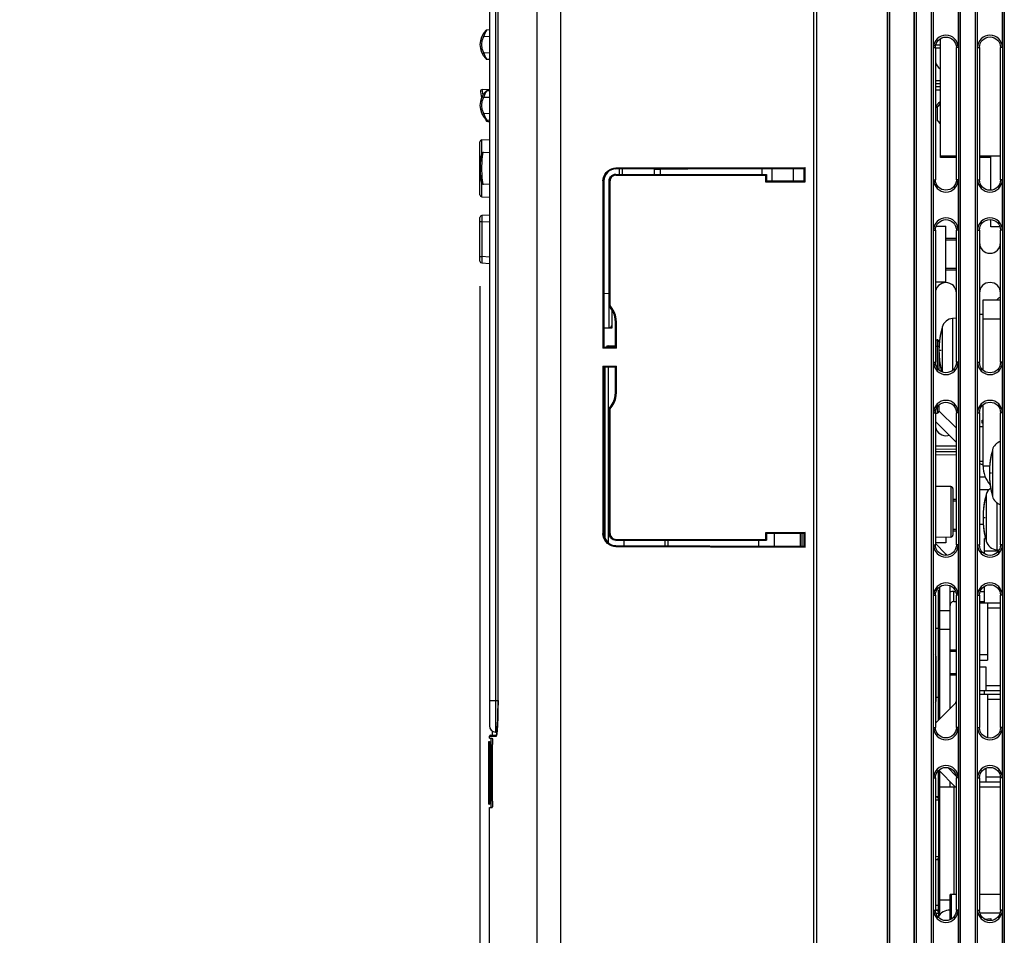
# Model space of a CAD drawing. Extents: x 0 to 420, y 0 to 297.
# Tile 23 of 67: x 123 to 162, y 173 to 209. Entities that reach past the tile are written whole.
import ezdxf

# ---------------------------------------------------------------- set-up
doc = ezdxf.new("R2010")
doc.units = 0
doc.header["$LTSCALE"] = 23.1
doc.linetypes.add('HIDDEN', pattern=[0.2, 0.1, -0.1])
doc.layers.get('0').update_dxf_attribs({"linetype": 'CONTINUOUS'})
for name, color, linetype in [('ALL_AXIS', 7, 'CONTINUOUS'), ('ALL_CURVE', 7, 'CONTINUOUS'), ('ALL_DIM', 7, 'CONTINUOUS'), ('ALL_FEATURES', 7, 'CONTINUOUS'), ('DEFAULT_2', 8, 'HIDDEN')]:
    doc.layers.add(name, color=color, linetype=linetype)
doc.dimstyles.get("Standard").update_dxf_attribs({"dimtxt": 2.5, "dimasz": 2.5, "dimexe": 1.25, "dimexo": 0.625, "dimtad": 1, "dimcen": 2.5, "dimazin": 3, "dimtfac": 1, "dimtmove": 0, "dimatfit": 3})

# ---------------------------------------------------------------- blocks, each defined once
blk = doc.blocks.new('_OPEN')
at = {"color": 0, "linetype": 'BYBLOCK'}
for p, q in [((0, 0), (-1, 0.25)), ((-1, -0.25), (0, 0)), ((-1, 0), (0, 0))]:
    blk.add_line(p, q, dxfattribs=at)
blk = doc.blocks.new('*D3')
at = {"layer": 'ALL_DIM', "color": 2, "linetype": 'CONTINUOUS'}
for p, q in [((141.173, 198.692), (141.173, 133.074)), ((141.548, 152.302), (141.548, 133.074)), ((141.173, 134.074), (122.897, 134.074)), ((122.897, 134.074), (141.361, 134.074)), ((146.548, 134.074), (141.361, 134.074)), ((141.548, 134.074), (146.548, 134.074))]:
    blk.add_line(p, q, dxfattribs=at)
at = {"layer": 'ALL_DIM', "color": 2, "linetype": 'CONTINUOUS', "xscale": 2, "yscale": 2, "zscale": 2}
blk.add_blockref('_OPEN', (141.173, 134.074), dxfattribs=at)
at = {"layer": 'ALL_DIM', "color": 2, "linetype": 'CONTINUOUS', "xscale": 2, "yscale": 2, "zscale": 2, "rotation": 180}
blk.add_blockref('_OPEN', (141.548, 134.074), dxfattribs=at)

msp = doc.modelspace()

# ---------------------------------------------------------------- linework, layer by layer
at = {"color": 7, "linetype": 'CONTINUOUS'}
for p, q in [((141.548, 208.867), (141.451, 208.862)), ((159.461, 203.852), (159.461, 208.526)), ((141.451, 207.706), (141.548, 207.701)), ((141.26, 206.502), (141.548, 206.517)), ((141.548, 206.454), (141.451, 206.449)), ((141.19, 206.412), (141.238, 206.172)), ((141.408, 205.312), (141.412, 205.29)), ((141.451, 205.294), (141.548, 205.289)), ((141.482, 205.23), (141.548, 205.226)), ((141.244, 204.501), (141.548, 204.517)), ((141.173, 202.317), (141.173, 204.426)), ((141.313, 204.004), (141.548, 204.017)), ((160.089, 203.852), (159.461, 203.852)), ((161.842, 203.852), (161.006, 203.852)), ((161.461, 202.507), (161.461, 203.852)), ((141.548, 202.726), (141.313, 202.739)), ((141.244, 202.242), (141.548, 202.226)), ((141.173, 199.692), (141.173, 201.426)), ((141.548, 201.517), (141.244, 201.501)), ((161.461, 201.047), (161.461, 201.336)), ((161.821, 201.047), (161.461, 201.047)), ((141.244, 199.617), (141.548, 199.601)), ((161.148, 193.109), (161.006, 193.109)), ((161.148, 191.734), (161.006, 191.734)), ((161.249, 191.109), (161.006, 191.109)), ((161.375, 190.609), (161.006, 190.609)), ((161.16, 189.234), (161.006, 189.234)), ((161.211, 188.064), (161.211, 188.672)), ((161.251, 188.672), (161.211, 188.672)), ((161.757, 188.172), (161.211, 188.172)), ((161.211, 186.122), (161.211, 186.779)), ((161.211, 182.497), (161.211, 182.622))]:
    msp.add_line(p, q, dxfattribs=at)
at = {"color": 9, "linetype": 'CONTINUOUS'}
for p, q in [((141.321, 208.605), (141.548, 208.617)), ((141.548, 207.951), (141.321, 207.963)), ((141.298, 206.297), (141.26, 206.502)), ((141.321, 206.193), (141.548, 206.205)), ((141.548, 205.539), (141.321, 205.55)), ((141.473, 205.277), (141.471, 205.293)), ((141.244, 203.96), (141.244, 204.501)), ((141.244, 202.242), (141.244, 202.783)), ((141.244, 201.251), (141.173, 201.251)), ((141.244, 201.251), (141.548, 201.267)), ((141.244, 201.251), (141.244, 199.867)), ((141.173, 199.867), (141.244, 199.867)), ((141.548, 199.851), (141.244, 199.867))]:
    msp.add_line(p, q, dxfattribs=at)
for points in [[(141.321, 208.605), (141.347, 208.675), (141.378, 208.741), (141.407, 208.796)], [(141.407, 208.796), (141.431, 208.834), (141.446, 208.855), (141.451, 208.862)], [(141.321, 207.963), (141.264, 208.118), (141.244, 208.284), (141.264, 208.45), (141.321, 208.605)], [(141.258, 208.639), (141.262, 208.636), (141.275, 208.628), (141.296, 208.618), (141.321, 208.605)], [(141.258, 207.929), (141.262, 207.932), (141.275, 207.94), (141.296, 207.95), (141.321, 207.963)], [(141.407, 207.772), (141.378, 207.827), (141.347, 207.893), (141.321, 207.963)], [(141.451, 207.706), (141.446, 207.713), (141.431, 207.734), (141.407, 207.772)], [(141.407, 206.383), (141.431, 206.421), (141.446, 206.443), (141.451, 206.449)], [(141.321, 205.55), (141.264, 205.706), (141.244, 205.872), (141.264, 206.037), (141.321, 206.193)], [(141.258, 206.226), (141.262, 206.223), (141.275, 206.216), (141.296, 206.205), (141.321, 206.193)], [(141.321, 206.193), (141.347, 206.263), (141.378, 206.329), (141.407, 206.383)], [(141.258, 205.517), (141.262, 205.52), (141.275, 205.527), (141.296, 205.538), (141.321, 205.55)], [(141.407, 205.36), (141.378, 205.414), (141.347, 205.48), (141.321, 205.55)], [(141.451, 205.294), (141.446, 205.301), (141.431, 205.322), (141.407, 205.36)], [(141.482, 205.23), (141.479, 205.242), (141.473, 205.277)], [(141.314, 202.739), (141.299, 202.758), (141.285, 202.813), (141.273, 202.9), (141.263, 203.014), (141.257, 203.148), (141.253, 203.296), (141.253, 203.447), (141.257, 203.595), (141.263, 203.729), (141.273, 203.844), (141.285, 203.931), (141.299, 203.985), (141.314, 204.004)], [(141.244, 201.501), (141.243, 201.489), (141.243, 201.453), (141.243, 201.398), (141.243, 201.328), (141.244, 201.251)], [(141.244, 199.867), (141.243, 199.79), (141.243, 199.72), (141.243, 199.665), (141.243, 199.63), (141.244, 199.617)]]:
    msp.add_lwpolyline(points, dxfattribs=at)
at = {"color": 7, "linetype": 'CONTINUOUS'}
for points in [[(141.26, 206.502), (141.228, 206.493), (141.204, 206.472), (141.191, 206.444), (141.19, 206.412)], [(141.313, 204.004), (141.282, 203.996), (141.255, 203.975), (141.239, 203.952), (141.229, 203.928), (141.221, 203.901), (141.214, 203.869), (141.207, 203.831), (141.201, 203.785), (141.196, 203.732), (141.191, 203.671), (141.187, 203.603), (141.184, 203.529), (141.182, 203.452), (141.181, 203.372), (141.182, 203.292), (141.184, 203.215), (141.187, 203.141), (141.191, 203.073), (141.196, 203.012), (141.201, 202.958), (141.207, 202.912), (141.214, 202.874), (141.221, 202.842), (141.229, 202.815), (141.239, 202.791), (141.254, 202.768), (141.282, 202.747), (141.313, 202.739)]]:
    msp.add_lwpolyline(points, dxfattribs=at)
for centre, radius, start, end in [((141.962, 208.284), 0.789, 135.234, 224.766), ((141.455, 208.787), 0.075, 93, 135.234), ((141.455, 207.781), 0.075, 224.766, 267), ((141.962, 205.872), 0.789, 135.234, 224.766), ((141.455, 206.374), 0.075, 93, 135.234), ((141.455, 205.369), 0.075, 224.766, 267), ((141.485, 205.305), 0.075, 191.1864, 267), ((141.248, 204.426), 0.075, 93, 180), ((141.248, 202.317), 0.075, 180, 267), ((141.248, 201.426), 0.075, 93, 180), ((141.248, 199.692), 0.075, 180, 267)]:
    msp.add_arc(centre, radius, start, end, dxfattribs=at)
at = {"layer": 'ALL_AXIS', "color": 7, "linetype": 'CONTINUOUS'}
for p, q in [((159.336, 205.263), (159.336, 205.83)), ((159.461, 203.797), (159.461, 203.852)), ((160.089, 203.797), (159.461, 203.797)), ((161.461, 203.797), (161.006, 203.797)), ((159.287, 201.072), (159.673, 201.072)), ((159.673, 198.872), (159.673, 201.072)), ((159.673, 200.532), (160.089, 200.532)), ((159.673, 199.412), (160.089, 199.412)), ((159.258, 198.872), (159.673, 198.872)), ((161.006, 197.577), (161.148, 197.577)), ((160.089, 197.427), (159.94, 197.414)), ((159.948, 190.169), (160.089, 190.169)), ((159.948, 189.049), (160.089, 189.049)), ((159.673, 188.509), (159.258, 188.509)), ((159.673, 188.729), (159.673, 188.509)), ((161.786, 188.216), (161.69, 188.224)), ((159.258, 185.122), (159.373, 185.122)), ((160.089, 184.19), (159.836, 184.19)), ((160.089, 183.303), (159.836, 183.303)), ((159.273, 182.372), (159.373, 182.372)), ((141.673, 180.872), (141.673, 181.026)), ((141.548, 180.747), (141.548, 180.822)), ((141.548, 166.672), (141.548, 177.997)), ((159.258, 174.122), (159.373, 174.122)), ((161.205, 173.566), (161.461, 173.592))]:
    msp.add_line(p, q, dxfattribs=at)
at = {"layer": 'ALL_AXIS', "color": 9, "linetype": 'CONTINUOUS'}
for p, q in [((159.523, 197.066), (159.523, 195.285)), ((159.94, 197.414), (159.94, 195.355)), ((161.523, 192.202), (161.523, 190.348)), ((161.273, 190.426), (161.273, 188.572)), ((161.69, 190.111), (161.69, 188.224))]:
    msp.add_line(p, q, dxfattribs=at)
at = {"layer": 'ALL_AXIS', "color": 7, "linetype": 'CONTINUOUS'}
for centre, radius, start, end in [((159.211, 206.047), 0.25, 300, 0), ((159.211, 205.047), 0.25, 360, 60), ((161.947, 197.948), 0.325, 109.1345, 142.2652), ((162.898, 196.139), 3.5, 164.6375, 193.9982), ((159.981, 196.94), 0.475, 95, 164.6375), ((161.981, 192.076), 0.475, 107.4063, 164.6375), ((164.898, 191.275), 3.5, 164.6375, 195.3625), ((164.648, 189.499), 3.5, 164.6375, 195.3625), ((161.731, 190.3), 0.475, 126.9877, 164.6375), ((161.981, 190.473), 0.475, 195.3625, 252.5937), ((161.731, 188.698), 0.475, 195.3625, 265)]:
    msp.add_arc(centre, radius, start, end, dxfattribs=at)
at = {"layer": 'ALL_CURVE', "color": 40, "linetype": 'CONTINUOUS'}
for p, q in [((159.488, 196.139), (159.398, 196.139)), ((161.488, 191.275), (161.398, 191.275)), ((161.238, 189.499), (161.148, 189.499))]:
    msp.add_line(p, q, dxfattribs=at)
for centre in [(162.898, 196.139), (164.898, 191.275), (164.648, 189.499)]:
    msp.add_arc(centre, 3.5, 166.9971, 193.0029, dxfattribs=at)
at = {"layer": 'ALL_FEATURES', "color": 7, "linetype": 'CONTINUOUS'}
for p, q in [((154.548, 155.047), (154.548, 237.797)), ((157.434, 236.047), (157.434, 158.047)), ((158.412, 158.047), (158.412, 236.047)), ((141.548, 225.751), (141.548, 181.242)), ((141.889, 182.247), (141.889, 224.747)), ((154.423, 151.678), (154.423, 214.297)), ((159.184, 208.172), (159.184, 210.172)), ((160.162, 210.172), (160.162, 208.172)), ((160.934, 208.172), (160.934, 210.172)), ((161.912, 210.172), (161.912, 208.172)), ((159.258, 208.172), (159.258, 202.922)), ((159.461, 208.142), (159.259, 208.139)), ((160.089, 202.922), (160.089, 208.172)), ((161.006, 208.172), (161.006, 202.922)), ((161.842, 202.922), (161.842, 208.172)), ((159.461, 206.851), (159.258, 206.852)), ((159.258, 206.491), (159.461, 206.492)), ((159.458, 206.025), (159.443, 206.017)), ((146.573, 203.389), (154.086, 203.41)), ((146.573, 203.35), (154.047, 203.37)), ((146.823, 203.348), (146.823, 203.143)), ((148.098, 203.139), (148.098, 203.339)), ((152.773, 202.876), (152.773, 203.367)), ((153.623, 202.874), (153.623, 203.369)), ((154.047, 203.37), (154.086, 203.41)), ((154.047, 202.873), (154.047, 203.37)), ((154.086, 202.834), (154.086, 203.41)), ((146.573, 203.143), (152.554, 203.127)), ((146.573, 203.104), (152.514, 203.088)), ((152.554, 203.127), (152.514, 203.088)), ((152.514, 203.088), (152.514, 202.838)), ((152.554, 203.127), (152.554, 202.877)), ((159.184, 200.922), (159.184, 202.922)), ((160.162, 202.922), (160.162, 200.922)), ((160.934, 200.922), (160.934, 202.922)), ((161.912, 202.922), (161.912, 200.922)), ((146.057, 202.872), (146.057, 196.231)), ((146.096, 202.872), (146.096, 196.27)), ((146.301, 197.908), (146.301, 202.872)), ((146.34, 197.923), (146.34, 202.872)), ((152.554, 202.877), (152.514, 202.838)), ((152.514, 202.838), (154.086, 202.834)), ((152.554, 202.877), (154.047, 202.873)), ((154.047, 202.873), (154.086, 202.834)), ((159.258, 200.922), (159.258, 195.672)), ((160.089, 195.672), (160.089, 200.922)), ((161.006, 200.922), (161.006, 195.672)), ((161.842, 195.672), (161.842, 200.922)), ((146.301, 197.908), (146.34, 197.923)), ((161.148, 195.359), (161.148, 198.147)), ((161.148, 198.147), (161.842, 198.147)), ((146.423, 197.04), (146.423, 197.733)), ((146.096, 197.034), (146.423, 197.04)), ((146.423, 197.04), (146.387, 197.075)), ((146.551, 196.269), (146.551, 197.256)), ((146.591, 196.229), (146.591, 197.256)), ((161.148, 197.397), (161.842, 197.397)), ((146.057, 196.231), (146.096, 196.27)), ((146.096, 196.27), (146.551, 196.269)), ((146.271, 196.323), (146.551, 196.328)), ((146.591, 196.229), (146.551, 196.269)), ((159.258, 196.565), (159.325, 196.564)), ((159.398, 196.489), (159.398, 195.363)), ((146.591, 196.229), (146.057, 196.231)), ((146.057, 195.513), (146.591, 195.514)), ((146.057, 195.513), (146.057, 188.872)), ((146.057, 195.513), (146.096, 195.473)), ((146.591, 195.514), (146.551, 195.475)), ((146.591, 194.488), (146.591, 195.514)), ((159.184, 193.672), (159.184, 195.672)), ((160.162, 195.672), (160.162, 193.672)), ((160.934, 193.672), (160.934, 195.672)), ((161.912, 195.672), (161.912, 193.672)), ((146.551, 195.475), (146.096, 195.473)), ((146.096, 195.473), (146.096, 188.872)), ((146.148, 188.66), (146.148, 195.473)), ((146.551, 194.488), (146.551, 195.475)), ((146.148, 194.383), (146.096, 194.386)), ((146.096, 193.96), (146.148, 193.959)), ((159.398, 193.98), (159.398, 193.73)), ((161.148, 191.552), (161.148, 193.984)), ((146.301, 188.872), (146.301, 193.835)), ((146.301, 193.835), (146.34, 193.82)), ((146.34, 188.872), (146.34, 193.82)), ((159.258, 193.672), (159.258, 188.422)), ((159.259, 193.653), (159.325, 193.655)), ((160.089, 188.422), (160.089, 193.672)), ((161.006, 193.672), (161.006, 188.422)), ((161.842, 188.422), (161.842, 193.672)), ((146.096, 193.396), (146.148, 193.397)), ((160.089, 192.493), (159.258, 193.324)), ((161.111, 193.249), (161.111, 193.374)), ((161.148, 193.249), (161.111, 193.249)), ((146.096, 193.022), (146.148, 193.022)), ((160.089, 192.338), (159.258, 192.342)), ((159.258, 192.001), (160.089, 192.005)), ((159.875, 190.735), (159.258, 190.746)), ((159.948, 190.66), (159.948, 188.808)), ((146.096, 189.958), (146.148, 189.959)), ((146.148, 189.535), (146.096, 189.532)), ((154.086, 188.91), (152.514, 188.905)), ((152.514, 188.905), (152.514, 188.655)), ((152.554, 188.866), (152.514, 188.905)), ((154.047, 188.87), (152.554, 188.866)), ((152.554, 188.866), (152.554, 188.616)), ((152.873, 188.376), (152.873, 188.867)), ((153.898, 188.373), (153.898, 188.87)), ((154.047, 188.87), (154.086, 188.91)), ((154.047, 188.373), (154.047, 188.87)), ((154.086, 188.334), (154.086, 188.91)), ((146.573, 188.639), (152.514, 188.655)), ((146.573, 188.6), (152.554, 188.616)), ((146.898, 188.393), (146.898, 188.601)), ((148.648, 188.388), (148.648, 188.605)), ((152.248, 188.378), (152.248, 188.615)), ((152.554, 188.616), (152.514, 188.655)), ((159.875, 188.733), (159.258, 188.722)), ((146.573, 188.393), (154.047, 188.373)), ((146.573, 188.354), (154.086, 188.334)), ((154.047, 188.373), (154.086, 188.334)), ((159.184, 186.422), (159.184, 188.422)), ((160.162, 188.422), (160.162, 186.422)), ((160.934, 186.422), (160.934, 188.422)), ((161.912, 188.422), (161.912, 186.422)), ((159.373, 181.459), (159.373, 186.622)), ((159.373, 186.622), (159.436, 186.622)), ((159.436, 186.622), (159.436, 186.761)), ((159.986, 186.572), (160.06, 186.572)), ((161.034, 186.572), (161.211, 186.572)), ((159.258, 186.422), (159.258, 181.172)), ((160.089, 181.172), (160.089, 186.422)), ((161.006, 186.422), (161.006, 181.172)), ((161.006, 186.122), (161.842, 186.122)), ((161.323, 186.122), (161.323, 183.847)), ((161.842, 181.172), (161.842, 186.422)), ((159.436, 185.822), (159.836, 185.822)), ((159.436, 185.072), (159.836, 185.072)), ((159.273, 184.009), (159.273, 182.209)), ((161.006, 184.072), (161.323, 184.072)), ((161.006, 183.847), (161.323, 183.847)), ((161.273, 183.572), (161.006, 183.572)), ((161.273, 182.622), (161.273, 183.572)), ((161.842, 182.622), (161.006, 182.622)), ((161.006, 182.497), (161.842, 182.497)), ((161.323, 182.497), (161.323, 180.767)), ((159.258, 181.344), (160.089, 182.175)), ((159.184, 179.172), (159.184, 181.172)), ((160.162, 181.172), (160.162, 179.172)), ((160.934, 179.172), (160.934, 181.172)), ((161.912, 181.172), (161.912, 179.172)), ((141.523, 178.122), (141.523, 180.622)), ((141.523, 180.622), (141.548, 180.622)), ((141.548, 180.747), (141.661, 180.747)), ((141.548, 180.622), (141.548, 178.122)), ((141.598, 180.872), (141.832, 180.872)), ((141.598, 180.747), (141.598, 177.997)), ((141.794, 180.992), (141.848, 180.991)), ((141.827, 180.852), (141.827, 180.851)), ((141.669, 178.247), (141.669, 180.497)), ((159.373, 178.372), (159.373, 179.457)), ((160.042, 178.822), (159.39, 179.474)), ((161.273, 178.997), (161.273, 179.561)), ((159.258, 179.172), (159.258, 173.922)), ((160.089, 173.922), (160.089, 179.172)), ((161.006, 179.172), (161.006, 173.922)), ((161.842, 173.922), (161.842, 179.172)), ((159.436, 178.822), (160.089, 178.822)), ((159.436, 173.744), (159.436, 178.822)), ((161.842, 178.997), (161.006, 178.997)), ((161.006, 178.822), (161.842, 178.822)), ((159.258, 178.424), (159.275, 178.424)), ((159.398, 178.299), (159.398, 176.044)), ((141.523, 178.122), (141.548, 178.122)), ((141.548, 177.997), (141.661, 177.997)), ((159.373, 173.872), (159.373, 175.971)), ((159.275, 175.919), (159.258, 175.919)), ((160.089, 174.547), (159.836, 174.547)), ((159.836, 173.539), (159.836, 174.547)), ((159.836, 174.322), (159.436, 174.322)), ((159.184, 171.922), (159.184, 173.922)), ((159.258, 173.924), (159.275, 173.924)), ((159.398, 173.799), (159.398, 173.688)), ((160.162, 173.922), (160.162, 171.922)), ((160.934, 171.922), (160.934, 173.922)), ((161.821, 173.797), (161.027, 173.797)), ((161.461, 173.592), (161.461, 173.507)), ((161.912, 173.922), (161.912, 171.922))]:
    msp.add_line(p, q, dxfattribs=at)
at = {"layer": 'ALL_FEATURES', "color": 9, "linetype": 'CONTINUOUS'}
for p, q in [((143.437, 237.268), (143.437, 165.25)), ((144.376, 237.268), (144.376, 155.575)), ((157.354, 158.047), (157.354, 236.047)), ((157.429, 158.047), (157.429, 236.047)), ((158.417, 236.047), (158.417, 158.047)), ((158.492, 236.047), (158.492, 158.047)), ((159.104, 158.047), (159.104, 236.047)), ((159.179, 158.047), (159.179, 236.047)), ((160.167, 236.047), (160.167, 158.047)), ((160.242, 236.047), (160.242, 158.047)), ((160.854, 158.047), (160.854, 236.047)), ((160.929, 158.047), (160.929, 236.047)), ((161.917, 236.047), (161.917, 158.047)), ((161.992, 236.047), (161.992, 158.047)), ((141.794, 226.001), (141.794, 180.992)), ((141.889, 182.247), (141.889, 224.747)), ((159.184, 208.172), (159.258, 208.172)), ((159.461, 208.267), (159.27, 208.264)), ((160.162, 208.172), (160.089, 208.172)), ((160.934, 208.172), (161.006, 208.172)), ((161.912, 208.172), (161.842, 208.172)), ((159.461, 206.726), (159.258, 206.727)), ((159.258, 206.616), (159.461, 206.617)), ((146.573, 203.389), (146.573, 203.35)), ((146.7, 203.348), (146.619, 203.35)), ((146.7, 203.348), (146.7, 203.143)), ((146.823, 203.348), (146.7, 203.348)), ((148.098, 203.339), (148.344, 203.339)), ((148.344, 203.339), (149.429, 203.357)), ((148.344, 203.339), (148.344, 203.355)), ((148.344, 203.139), (148.344, 203.339)), ((146.573, 203.143), (146.573, 203.104)), ((159.184, 202.922), (159.258, 202.922)), ((160.162, 202.922), (160.089, 202.922)), ((160.934, 202.922), (161.006, 202.922)), ((161.912, 202.922), (161.842, 202.922)), ((146.057, 202.872), (146.096, 202.872)), ((146.301, 202.872), (146.34, 202.872)), ((159.184, 200.922), (159.258, 200.922)), ((160.162, 200.922), (160.089, 200.922)), ((160.934, 200.922), (161.006, 200.922)), ((161.912, 200.922), (161.842, 200.922)), ((146.3, 198.412), (146.3, 199.672)), ((146.096, 198.409), (146.3, 198.412)), ((146.591, 197.256), (146.551, 197.256)), ((159.258, 196.315), (159.325, 196.314)), ((159.325, 196.314), (159.325, 195.448)), ((159.325, 196.314), (159.398, 196.314)), ((159.184, 195.672), (159.258, 195.672)), ((160.162, 195.672), (160.089, 195.672)), ((160.934, 195.672), (161.006, 195.672)), ((161.912, 195.672), (161.842, 195.672)), ((146.096, 195.333), (146.148, 195.333)), ((146.271, 188.505), (146.271, 195.474)), ((146.096, 194.835), (146.148, 194.835)), ((146.591, 194.488), (146.551, 194.488)), ((146.096, 194.085), (146.148, 194.084)), ((159.184, 193.672), (159.258, 193.672)), ((159.398, 193.905), (159.33, 193.905)), ((160.162, 193.672), (160.089, 193.672)), ((160.934, 193.672), (161.006, 193.672)), ((161.912, 193.672), (161.842, 193.672)), ((146.096, 193.271), (146.148, 193.272)), ((146.096, 193.147), (146.148, 193.147)), ((160.089, 192.213), (159.258, 192.217)), ((159.258, 192.126), (160.089, 192.13)), ((161.411, 191.552), (161.148, 191.552)), ((159.875, 190.735), (159.875, 188.733)), ((146.096, 189.833), (146.148, 189.834)), ((146.057, 188.872), (146.096, 188.872)), ((146.096, 189.083), (146.148, 189.083)), ((146.301, 188.872), (146.34, 188.872)), ((153.97, 188.373), (153.97, 188.87)), ((146.573, 188.6), (146.573, 188.639)), ((148.525, 188.388), (148.525, 188.605)), ((146.573, 188.354), (146.573, 188.393)), ((159.184, 188.422), (159.258, 188.422)), ((159.675, 188.058), (159.628, 188.011)), ((160.162, 188.422), (160.089, 188.422)), ((160.934, 188.422), (161.006, 188.422)), ((161.912, 188.422), (161.842, 188.422)), ((159.986, 186.172), (159.986, 186.572)), ((159.184, 186.422), (159.258, 186.422)), ((159.373, 186.372), (159.436, 186.372)), ((160.162, 186.422), (160.089, 186.422)), ((160.934, 186.422), (161.006, 186.422)), ((161.912, 186.422), (161.842, 186.422)), ((161.323, 185.922), (161.842, 185.922)), ((161.842, 182.822), (161.273, 182.822)), ((141.548, 182.247), (141.889, 182.247)), ((141.889, 182.034), (141.889, 182.247)), ((161.323, 182.297), (161.842, 182.297)), ((159.184, 181.172), (159.258, 181.172)), ((160.162, 181.172), (160.089, 181.172)), ((160.934, 181.172), (161.006, 181.172)), ((161.912, 181.172), (161.842, 181.172)), ((141.548, 180.822), (141.814, 180.822)), ((141.817, 180.837), (141.814, 180.822)), ((141.833, 180.873), (141.843, 180.943)), ((141.523, 180.372), (141.548, 180.372)), ((160.083, 179.241), (159.743, 179.58)), ((159.184, 179.172), (159.258, 179.172)), ((160.162, 179.172), (160.089, 179.172)), ((160.934, 179.172), (161.006, 179.172)), ((161.842, 179.197), (161.273, 179.197)), ((161.912, 179.172), (161.842, 179.172)), ((159.986, 178.822), (159.986, 174.547)), ((141.523, 178.372), (141.548, 178.372)), ((159.258, 178.301), (159.375, 178.299)), ((159.375, 178.299), (159.398, 178.299)), ((159.375, 178.299), (159.375, 176.044)), ((159.375, 176.044), (159.258, 176.042)), ((159.398, 176.044), (159.375, 176.044)), ((159.898, 174.297), (159.836, 174.297)), ((159.184, 173.922), (159.258, 173.922)), ((159.275, 173.924), (159.301, 173.919)), ((159.279, 173.8), (159.375, 173.799)), ((159.375, 173.799), (159.398, 173.799)), ((159.375, 173.799), (159.375, 173.653)), ((160.162, 173.922), (160.089, 173.922)), ((160.934, 173.922), (161.006, 173.922)), ((161.912, 173.922), (161.842, 173.922))]:
    msp.add_line(p, q, dxfattribs=at)
at = {"layer": 'ALL_FEATURES', "color": 3, "linetype": 'CONTINUOUS'}
for p, q in [((152.373, 203.128), (152.373, 203.366)), ((160.089, 193.059), (159.398, 193.75)), ((161.111, 193.374), (161.148, 193.374)), ((161.111, 193.312), (161.148, 193.312)), ((159.675, 188.058), (159.258, 188.474)), ((159.436, 181.521), (159.436, 186.622)), ((159.836, 181.921), (159.836, 186.804)), ((159.986, 186.172), (160.089, 186.172)), ((161.006, 186.172), (161.211, 186.172)), ((159.436, 178.822), (159.436, 179.428)), ((159.836, 178.822), (159.836, 179.028)), ((159.898, 173.573), (159.898, 174.547)), ((161.842, 174.547), (161.006, 174.547))]:
    msp.add_line(p, q, dxfattribs=at)
at = {"layer": 'ALL_FEATURES', "color": 7, "linetype": 'CONTINUOUS'}
for points in [[(159.258, 208.172), (159.266, 208.253), (159.29, 208.331), (159.328, 208.402), (159.38, 208.465), (159.443, 208.517), (159.515, 208.555), (159.593, 208.579), (159.674, 208.587), (159.755, 208.579), (159.833, 208.555), (159.905, 208.517), (159.968, 208.465), (160.019, 208.402), (160.058, 208.331), (160.081, 208.253), (160.089, 208.172)], [(161.006, 208.172), (161.014, 208.253), (161.038, 208.332), (161.076, 208.404), (161.128, 208.467), (161.192, 208.519), (161.264, 208.558), (161.342, 208.582), (161.424, 208.59), (161.505, 208.582), (161.584, 208.558), (161.656, 208.519), (161.72, 208.467), (161.772, 208.404), (161.81, 208.332), (161.834, 208.253), (161.842, 208.172)], [(159.258, 207.672), (159.266, 207.59), (159.29, 207.513), (159.328, 207.441), (159.38, 207.378), (159.443, 207.326), (159.461, 207.317)], [(159.328, 205.902), (159.29, 205.831), (159.266, 205.753), (159.258, 205.672)], [(159.443, 206.017), (159.38, 205.965), (159.328, 205.902)], [(146.057, 202.872), (146.065, 202.961), (146.088, 203.048), (146.126, 203.13), (146.178, 203.204), (146.241, 203.267), (146.315, 203.319), (146.396, 203.357), (146.484, 203.381), (146.573, 203.389)], [(146.573, 203.35), (146.48, 203.34), (146.391, 203.313), (146.308, 203.269), (146.236, 203.209), (146.177, 203.137), (146.133, 203.054), (146.106, 202.965), (146.096, 202.872)], [(146.301, 202.872), (146.307, 202.932), (146.328, 202.99), (146.36, 203.041), (146.403, 203.084), (146.455, 203.117), (146.513, 203.137), (146.573, 203.143)], [(146.573, 203.104), (146.521, 203.098), (146.472, 203.081), (146.428, 203.054), (146.391, 203.017), (146.363, 202.973), (146.346, 202.923), (146.34, 202.872)], [(160.089, 202.922), (160.081, 202.84), (160.058, 202.763), (160.019, 202.691), (159.968, 202.628), (159.905, 202.576), (159.833, 202.538), (159.755, 202.514), (159.674, 202.506), (159.593, 202.514), (159.515, 202.538), (159.443, 202.576), (159.38, 202.628), (159.328, 202.691), (159.29, 202.763), (159.266, 202.84), (159.258, 202.922)], [(161.842, 202.922), (161.834, 202.84), (161.81, 202.762), (161.772, 202.689), (161.72, 202.626), (161.656, 202.574), (161.584, 202.535), (161.505, 202.511), (161.424, 202.503), (161.342, 202.511), (161.264, 202.535), (161.192, 202.574), (161.128, 202.626), (161.076, 202.689), (161.038, 202.762), (161.014, 202.84), (161.006, 202.922)], [(159.258, 200.922), (159.266, 201.003), (159.29, 201.081), (159.328, 201.152), (159.38, 201.215), (159.443, 201.267), (159.515, 201.305), (159.593, 201.329), (159.674, 201.337), (159.755, 201.329), (159.833, 201.305), (159.905, 201.267), (159.968, 201.215), (160.019, 201.152), (160.058, 201.081), (160.081, 201.003), (160.089, 200.922)], [(161.006, 200.922), (161.014, 201.003), (161.038, 201.082), (161.076, 201.154), (161.128, 201.217), (161.192, 201.269), (161.264, 201.308), (161.342, 201.332), (161.424, 201.34), (161.505, 201.332), (161.584, 201.308), (161.656, 201.269), (161.72, 201.217), (161.772, 201.154), (161.81, 201.082), (161.834, 201.003), (161.842, 200.922)], [(161.006, 200.422), (161.014, 200.34), (161.038, 200.262), (161.076, 200.189), (161.128, 200.126), (161.192, 200.074), (161.264, 200.035), (161.342, 200.011), (161.424, 200.003), (161.505, 200.011), (161.584, 200.035), (161.656, 200.074), (161.72, 200.126), (161.772, 200.189), (161.81, 200.262), (161.834, 200.34), (161.842, 200.422)], [(160.089, 198.422), (160.081, 198.503), (160.058, 198.581), (160.019, 198.652), (159.968, 198.715), (159.905, 198.767), (159.833, 198.805), (159.755, 198.829), (159.674, 198.837), (159.593, 198.829), (159.515, 198.805), (159.443, 198.767), (159.38, 198.715), (159.328, 198.652), (159.29, 198.581), (159.266, 198.503), (159.258, 198.422)], [(161.842, 198.422), (161.834, 198.503), (161.81, 198.582), (161.772, 198.654), (161.72, 198.717), (161.656, 198.769), (161.584, 198.808), (161.505, 198.832), (161.424, 198.84), (161.342, 198.832), (161.264, 198.808), (161.192, 198.769), (161.128, 198.717), (161.076, 198.654), (161.038, 198.582), (161.014, 198.503), (161.006, 198.422)], [(146.551, 197.256), (146.541, 197.398), (146.51, 197.537), (146.458, 197.671), (146.388, 197.795), (146.301, 197.908)], [(146.591, 197.256), (146.58, 197.401), (146.549, 197.543), (146.498, 197.679), (146.428, 197.807), (146.34, 197.923)], [(160.089, 195.672), (160.081, 195.59), (160.058, 195.513), (160.019, 195.441), (159.968, 195.378), (159.905, 195.326), (159.833, 195.288), (159.755, 195.264), (159.674, 195.256), (159.593, 195.264), (159.515, 195.288), (159.443, 195.326), (159.38, 195.378), (159.328, 195.441), (159.29, 195.513), (159.266, 195.59), (159.258, 195.672)], [(161.842, 195.672), (161.834, 195.59), (161.81, 195.512), (161.772, 195.439), (161.72, 195.376), (161.656, 195.324), (161.584, 195.285), (161.505, 195.261), (161.424, 195.253), (161.342, 195.261), (161.264, 195.285), (161.192, 195.324), (161.128, 195.376), (161.076, 195.439), (161.038, 195.512), (161.014, 195.59), (161.006, 195.672)], [(146.301, 193.835), (146.388, 193.948), (146.458, 194.072), (146.51, 194.206), (146.541, 194.345), (146.551, 194.488)], [(146.34, 193.82), (146.428, 193.936), (146.498, 194.064), (146.549, 194.2), (146.58, 194.342), (146.591, 194.488)], [(159.258, 193.672), (159.266, 193.753), (159.29, 193.831), (159.328, 193.902), (159.38, 193.965), (159.443, 194.017), (159.515, 194.055), (159.593, 194.079), (159.674, 194.087), (159.755, 194.079), (159.833, 194.055), (159.905, 194.017), (159.968, 193.965), (160.019, 193.902), (160.058, 193.831), (160.081, 193.753), (160.089, 193.672)], [(161.006, 193.672), (161.014, 193.753), (161.038, 193.832), (161.076, 193.904), (161.128, 193.967), (161.192, 194.019), (161.264, 194.058), (161.342, 194.082), (161.424, 194.09), (161.505, 194.082), (161.584, 194.058), (161.656, 194.019), (161.72, 193.967), (161.772, 193.904), (161.81, 193.832), (161.834, 193.753), (161.842, 193.672)], [(159.258, 193.172), (159.266, 193.09), (159.29, 193.013), (159.328, 192.941), (159.38, 192.878), (159.443, 192.826), (159.515, 192.788), (159.593, 192.764), (159.674, 192.756), (159.755, 192.764), (159.803, 192.779)], [(160.076, 193.072), (160.081, 193.09), (160.089, 193.172)], [(146.573, 188.354), (146.484, 188.362), (146.396, 188.386), (146.315, 188.424), (146.241, 188.476), (146.178, 188.539), (146.126, 188.613), (146.088, 188.695), (146.065, 188.782), (146.057, 188.872)], [(146.096, 188.872), (146.106, 188.779), (146.133, 188.689), (146.177, 188.606), (146.236, 188.534), (146.308, 188.475), (146.391, 188.43), (146.48, 188.403), (146.573, 188.393)], [(146.573, 188.6), (146.513, 188.606), (146.455, 188.626), (146.403, 188.659), (146.36, 188.702), (146.328, 188.753), (146.307, 188.811), (146.301, 188.872)], [(146.34, 188.872), (146.346, 188.82), (146.363, 188.77), (146.391, 188.726), (146.428, 188.689), (146.472, 188.662), (146.521, 188.645), (146.573, 188.639)], [(160.089, 188.422), (160.081, 188.34), (160.058, 188.263), (160.019, 188.191), (159.968, 188.128), (159.905, 188.076), (159.833, 188.038), (159.755, 188.014), (159.674, 188.006), (159.593, 188.014), (159.515, 188.038), (159.443, 188.076), (159.38, 188.128), (159.328, 188.191), (159.29, 188.263), (159.266, 188.34), (159.258, 188.422)], [(161.842, 188.422), (161.834, 188.34), (161.81, 188.262), (161.772, 188.189), (161.72, 188.126), (161.656, 188.074), (161.584, 188.035), (161.505, 188.011), (161.424, 188.003), (161.342, 188.011), (161.264, 188.035), (161.192, 188.074), (161.128, 188.126), (161.076, 188.189), (161.038, 188.262), (161.014, 188.34), (161.006, 188.422)], [(159.258, 186.422), (159.266, 186.503), (159.29, 186.581), (159.328, 186.652), (159.38, 186.715), (159.443, 186.767), (159.515, 186.805), (159.593, 186.829), (159.674, 186.837), (159.755, 186.829), (159.833, 186.805), (159.905, 186.767), (159.968, 186.715), (160.019, 186.652), (160.058, 186.581), (160.081, 186.503), (160.089, 186.422)], [(161.006, 186.422), (161.014, 186.503), (161.038, 186.582), (161.076, 186.654), (161.128, 186.717), (161.192, 186.769), (161.264, 186.808), (161.342, 186.832), (161.424, 186.84), (161.505, 186.832), (161.584, 186.808), (161.656, 186.769), (161.72, 186.717), (161.772, 186.654), (161.81, 186.582), (161.834, 186.503), (161.842, 186.422)], [(141.889, 182.247), (141.889, 182.19), (141.889, 182.098), (141.888, 182.008), (141.887, 181.92), (141.886, 181.835), (141.884, 181.753), (141.883, 181.674), (141.881, 181.599), (141.878, 181.527), (141.876, 181.46), (141.874, 181.396), (141.871, 181.336), (141.868, 181.28), (141.866, 181.229), (141.863, 181.181), (141.86, 181.137), (141.857, 181.096), (141.854, 181.06), (141.852, 181.026), (141.849, 180.997), (141.846, 180.97), (141.843, 180.946), (141.841, 180.925), (141.838, 180.907), (141.836, 180.892), (141.834, 180.879), (141.831, 180.869), (141.829, 180.861), (141.828, 180.855), (141.827, 180.851), (141.827, 180.851)], [(160.089, 181.172), (160.081, 181.09), (160.058, 181.013), (160.019, 180.941), (159.968, 180.878), (159.905, 180.826), (159.833, 180.788), (159.755, 180.764), (159.674, 180.756), (159.593, 180.764), (159.515, 180.788), (159.443, 180.826), (159.38, 180.878), (159.328, 180.941), (159.29, 181.013), (159.266, 181.09), (159.258, 181.172)], [(161.842, 181.172), (161.834, 181.09), (161.81, 181.012), (161.772, 180.939), (161.72, 180.876), (161.656, 180.824), (161.584, 180.785), (161.505, 180.761), (161.424, 180.753), (161.342, 180.761), (161.264, 180.785), (161.192, 180.824), (161.128, 180.876), (161.076, 180.939), (161.038, 181.012), (161.014, 181.09), (161.006, 181.172)], [(141.661, 180.747), (141.663, 180.74), (141.664, 180.722), (141.666, 180.692), (141.667, 180.652), (141.668, 180.605), (141.669, 180.552), (141.669, 180.497)], [(159.258, 179.172), (159.266, 179.253), (159.29, 179.331), (159.328, 179.402), (159.38, 179.465), (159.443, 179.517), (159.515, 179.555), (159.593, 179.579), (159.674, 179.587), (159.755, 179.579), (159.833, 179.555), (159.905, 179.517), (159.968, 179.465), (160.019, 179.402), (160.058, 179.331), (160.081, 179.253), (160.089, 179.172)], [(161.006, 179.172), (161.014, 179.253), (161.038, 179.332), (161.076, 179.404), (161.128, 179.467), (161.192, 179.519), (161.264, 179.558), (161.342, 179.582), (161.424, 179.59), (161.505, 179.582), (161.584, 179.558), (161.656, 179.519), (161.72, 179.467), (161.772, 179.404), (161.81, 179.332), (161.834, 179.253), (161.842, 179.172)], [(141.669, 178.247), (141.669, 178.191), (141.668, 178.138), (141.667, 178.091), (141.666, 178.051), (141.664, 178.021), (141.663, 178.003), (141.661, 177.997)], [(160.089, 173.922), (160.081, 173.84), (160.058, 173.763), (160.019, 173.691), (159.968, 173.628), (159.905, 173.576), (159.833, 173.538), (159.755, 173.514), (159.674, 173.506), (159.593, 173.514), (159.515, 173.538), (159.443, 173.576), (159.38, 173.628), (159.328, 173.691), (159.29, 173.763), (159.266, 173.84), (159.258, 173.922)], [(161.842, 173.922), (161.834, 173.84), (161.81, 173.762), (161.772, 173.689), (161.72, 173.626), (161.656, 173.574), (161.584, 173.535), (161.505, 173.511), (161.424, 173.503), (161.342, 173.511), (161.264, 173.535), (161.192, 173.574), (161.128, 173.626), (161.076, 173.689), (161.038, 173.762), (161.014, 173.84), (161.006, 173.922)]]:
    msp.add_lwpolyline(points, dxfattribs=at)
at = {"layer": 'ALL_FEATURES', "color": 9, "linetype": 'CONTINUOUS'}
for points in [[(146.3, 197.037), (146.301, 197.052), (146.301, 197.093), (146.301, 197.161), (146.301, 197.254), (146.301, 197.37), (146.301, 197.508), (146.301, 197.663), (146.301, 197.908)], [(146.27, 196.269), (146.27, 196.293), (146.271, 196.315), (146.271, 196.323)], [(159.325, 196.564), (159.325, 196.559), (159.325, 196.545), (159.325, 196.521), (159.325, 196.49), (159.325, 196.452), (159.325, 196.409), (159.325, 196.362), (159.325, 196.314)], [(159.325, 193.895), (159.325, 193.856), (159.325, 193.809), (159.325, 193.766), (159.325, 193.728), (159.325, 193.697), (159.325, 193.674), (159.325, 193.659), (159.325, 193.655)], [(141.843, 180.943), (141.853, 181.04), (141.862, 181.163), (141.87, 181.309), (141.877, 181.474), (141.882, 181.65), (141.886, 181.835), (141.889, 182.034)], [(141.814, 180.822), (141.824, 180.834), (141.833, 180.873)], [(141.828, 180.855), (141.824, 180.851), (141.817, 180.837)], [(159.275, 178.424), (159.301, 178.419), (159.326, 178.406), (159.346, 178.386), (159.362, 178.361), (159.372, 178.331), (159.375, 178.299)], [(159.375, 176.044), (159.372, 176.012), (159.362, 175.982), (159.346, 175.957), (159.325, 175.937), (159.301, 175.924), (159.275, 175.919)], [(159.301, 173.919), (159.326, 173.906), (159.346, 173.886), (159.362, 173.861), (159.372, 173.831), (159.375, 173.799)]]:
    msp.add_lwpolyline(points, dxfattribs=at)
at = {"layer": 'ALL_FEATURES', "color": 7, "linetype": 'CONTINUOUS'}
for centre, radius, start, end in [((159.673, 208.172), 0.489, 0, 180), ((161.423, 208.172), 0.489, 0, 180), ((146.748, 203.348), 0.075, 0, 2.0285), ((148.348, 203.339), 0.25, 176.4655, 180), ((159.673, 202.922), 0.489, 180, 360), ((161.423, 202.922), 0.489, 180, 360), ((159.673, 200.922), 0.489, 0, 180), ((161.423, 200.922), 0.489, 0, 180), ((146.298, 197.162), 0.125, 271, 360), ((146.273, 196.198), 0.125, 91, 144.4251), ((159.323, 196.489), 0.075, 0.0013, 89), ((159.673, 195.672), 0.489, 180, 360), ((161.423, 195.672), 0.489, 180, 360), ((146.023, 194.586), 0.125, 0, 53.4098), ((159.673, 193.672), 0.489, 0, 180), ((161.423, 193.672), 0.489, 0, 180), ((159.323, 193.73), 0.075, 271, 359.9987), ((145.898, 192.955), 0.25, 322.7583, 360), ((146.023, 192.832), 0.125, 306.5902, 360), ((161.189, 192.172), 0.55, 250.507, 265.7455), ((146.023, 191.086), 0.125, 0, 53.4098), ((162.273, 191.552), 1.125, 180, 221.1015), ((145.898, 190.963), 0.25, 0, 37.2417), ((159.873, 190.66), 0.075, 0, 89), ((146.023, 189.332), 0.125, 306.5902, 360), ((159.873, 188.808), 0.075, 271, 360), ((159.673, 188.422), 0.489, 180, 360), ((161.423, 188.422), 0.489, 180, 360), ((159.673, 186.422), 0.489, 0, 180), ((161.423, 186.422), 0.489, 0, 180), ((159.986, 186.022), 0.55, 90, 105.8568), ((159.198, 184.009), 0.075, 0, 36.0456), ((159.198, 182.209), 0.075, 323.9544, 360), ((162.057, 181.138), 2.25, 151.2937, 153.221), ((141.798, 181.242), 0.25, 180, 269), ((159.673, 181.172), 0.489, 180, 360), ((161.423, 181.172), 0.489, 180, 360), ((141.598, 180.822), 0.05, 90, 180), ((159.673, 179.172), 0.489, 0, 180), ((161.423, 179.172), 0.489, 0, 180), ((159.273, 178.299), 0.125, 0, 89), ((159.273, 176.044), 0.125, 271, 360), ((159.673, 173.922), 0.489, 180, 360), ((159.273, 173.799), 0.125, 0, 89), ((159.836, 173.372), 0.55, 90, 149.8772), ((161.423, 173.922), 0.489, 180, 360)]:
    msp.add_arc(centre, radius, start, end, dxfattribs=at)
at = {"layer": 'ALL_FEATURES', "color": 3, "linetype": 'CONTINUOUS'}
for centre, radius, start, end in [((159.286, 187.669), 0.55, 38.6294, 45), ((159.986, 186.022), 0.15, 90, 180)]:
    msp.add_arc(centre, radius, start, end, dxfattribs=at)
at = {"layer": 'DEFAULT_2', "color": 8, "linetype": 'HIDDEN'}
for p, q in [((159.673, 200.597), (160.089, 200.597)), ((159.673, 199.347), (160.089, 199.347)), ((159.948, 190.234), (160.089, 190.234)), ((159.948, 188.984), (160.089, 188.984)), ((160.089, 184.247), (159.836, 184.247)), ((160.089, 183.247), (159.836, 183.247))]:
    msp.add_line(p, q, dxfattribs=at)

# ---------------------------------------------------------------- dimensions: what is measured, and where the dimension line sits
at = {"layer": 'ALL_DIM', "color": 2, "linetype": 'CONTINUOUS'}
dim = msp.add_linear_dim(base=(141.17321201, 134.07431471), p1=(141.548212, 153.30180929), p2=(141.17321201, 199.69218383), angle=180, dimstyle='Standard', dxfattribs=at)
dim.commit()
dim.dimension.update_dxf_attribs({"geometry": '*D3', "text_midpoint": (122.89680823, 134.07431471), "dimtype": 128})

doc.saveas('drawing.dxf')
